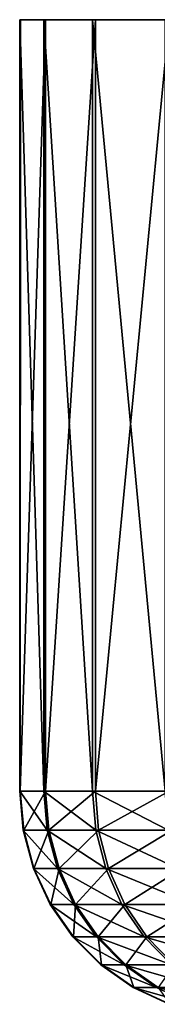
# Model space of a CAD drawing. Header units: metres. Extents: x -150 to 310, y -128 to 84.
# Tile 58 of 256: x -106.47 to -104.96, y 73.25 to 84.1. Entities that reach past the tile are written whole.
import ezdxf

# ---------------------------------------------------------------- set-up
doc = ezdxf.new("R2010")
doc.units = ezdxf.units.M
doc.layers.add('solid_26009703_SW0001', color=7, linetype='CONTINUOUS')

msp = doc.modelspace()

# ---------------------------------------------------------------- linework, layer by layer
at = {"layer": 'solid_26009703_SW0001'}
for points in [[(-106.469139, 75.599998, 1.360455), (-106.468796, 84.099998, 1.362669), (-106.46241, 84.099998, -1.496666)], [(-106.469139, 75.599998, 1.360455), (-106.204117, 75.599998, 4.203042), (-106.468796, 84.099998, 1.362669)], [(-106.462753, 75.599998, -1.494453), (-106.469139, 75.599998, 1.360455), (-106.46241, 84.099998, -1.496666)], [(-106.46241, 84.099998, -1.496666), (-106.468796, 84.099998, 1.362669), (-106.203857, 84.099998, 4.201652)], [(-106.204117, 75.599998, 4.203042), (-106.203857, 84.099998, 4.201652), (-106.468796, 84.099998, 1.362669)], [(-106.462753, 75.599998, -1.494453), (-106.46241, 84.099998, -1.496666), (-106.184776, 84.099998, -4.334435)], [(-106.18502, 75.599998, -4.335826), (-106.462753, 75.599998, -1.494453), (-106.184776, 84.099998, -4.334435)], [(-106.184776, 84.099998, -4.334435), (-106.46241, 84.099998, -1.496666), (-106.203857, 84.099998, 4.201652)], [(-106.204117, 75.599998, 4.203042), (-105.67009, 75.599998, 7.007565), (-106.203857, 84.099998, 4.201652)], [(-106.184776, 84.099998, -4.334435), (-106.203857, 84.099998, 4.201652), (-105.669777, 84.099998, 7.008738)], [(-105.67009, 75.599998, 7.007565), (-105.669777, 84.099998, 7.008738), (-106.203857, 84.099998, 4.201652)], [(-106.18502, 75.599998, -4.335826), (-106.184776, 84.099998, -4.334435), (-105.638145, 84.099998, -7.139105)], [(-105.638458, 75.599998, -7.137934), (-106.18502, 75.599998, -4.335826), (-105.638145, 84.099998, -7.139105)], [(-105.638145, 84.099998, -7.139105), (-106.184776, 84.099998, -4.334435), (-105.669777, 84.099998, 7.008738)], [(-105.67009, 75.599998, 7.007565), (-104.871895, 75.599998, 9.748628), (-105.669777, 84.099998, 7.008738)], [(-105.638145, 84.099998, -7.139105), (-105.669777, 84.099998, 7.008738), (-104.87133, 84.099998, 9.748655)], [(-104.871895, 75.599998, 9.748628), (-104.87133, 84.099998, 9.748655), (-105.669777, 84.099998, 7.008738)], [(-105.638458, 75.599998, -7.137934), (-105.638145, 84.099998, -7.139105), (-104.827454, 84.099998, -9.875425)], [(-104.828018, 75.599998, -9.8754), (-105.638458, 75.599998, -7.137934), (-104.827454, 84.099998, -9.875425)], [(-104.827454, 84.099998, -9.875425), (-105.638145, 84.099998, -7.139105), (-104.87133, 84.099998, 9.748655)], [(-106.16703, 75.168884, 4.197795), (-106.204117, 75.599998, 4.203042), (-106.469139, 75.599998, 1.360455)], [(-106.431725, 75.168884, 1.358756), (-106.469139, 75.599998, 1.360455), (-106.462753, 75.599998, -1.494453)], [(-106.16703, 75.168884, 4.197795), (-106.469139, 75.599998, 1.360455), (-106.431725, 75.168884, 1.358756)], [(-106.425346, 75.168884, -1.492587), (-106.462753, 75.599998, -1.494453), (-106.18502, 75.599998, -4.335826)], [(-106.431725, 75.168884, 1.358756), (-106.462753, 75.599998, -1.494453), (-106.425346, 75.168884, -1.492587)], [(-106.425346, 75.168884, -1.492587), (-106.18502, 75.599998, -4.335826), (-106.147964, 75.168884, -4.330414)], [(-105.633675, 75.168884, 6.998818), (-105.67009, 75.599998, 7.007565), (-106.204117, 75.599998, 4.203042)], [(-105.633675, 75.168884, 6.998818), (-106.204117, 75.599998, 4.203042), (-106.16703, 75.168884, 4.197795)], [(-106.147964, 75.168884, -4.330414), (-106.18502, 75.599998, -4.335826), (-105.638458, 75.599998, -7.137934)], [(-106.147964, 75.168884, -4.330414), (-105.638458, 75.599998, -7.137934), (-105.602081, 75.168884, -7.129024)], [(-104.836472, 75.168884, 9.736458), (-104.871895, 75.599998, 9.748628), (-105.67009, 75.599998, 7.007565)], [(-104.836472, 75.168884, 9.736458), (-105.67009, 75.599998, 7.007565), (-105.633675, 75.168884, 6.998818)], [(-105.602081, 75.168884, -7.129024), (-105.638458, 75.599998, -7.137934), (-104.828018, 75.599998, -9.8754)], [(-105.602081, 75.168884, -7.129024), (-104.828018, 75.599998, -9.8754), (-104.792648, 75.168884, -9.863072)], [(-106.431725, 75.168884, 1.358756), (-106.31942, 74.747414, 1.353658), (-106.055717, 74.747414, 4.182045)], [(-106.431725, 75.168884, 1.358756), (-106.425346, 75.168884, -1.492587), (-106.31942, 74.747414, 1.353658)], [(-106.16703, 75.168884, 4.197795), (-106.431725, 75.168884, 1.358756), (-106.055717, 74.747414, 4.182045)], [(-106.425346, 75.168884, -1.492587), (-106.313065, 74.747414, -1.486987), (-106.31942, 74.747414, 1.353658)], [(-106.425346, 75.168884, -1.492587), (-106.147964, 75.168884, -4.330414), (-106.313065, 74.747414, -1.486987)], [(-106.147964, 75.168884, -4.330414), (-106.03672, 74.747414, -4.314166), (-106.313065, 74.747414, -1.486987)], [(-106.16703, 75.168884, 4.197795), (-106.055717, 74.747414, 4.182045), (-105.524361, 74.747414, 6.972558)], [(-105.633675, 75.168884, 6.998818), (-106.16703, 75.168884, 4.197795), (-105.524361, 74.747414, 6.972558)], [(-106.147964, 75.168884, -4.330414), (-105.602081, 75.168884, -7.129024), (-106.03672, 74.747414, -4.314166)], [(-105.602081, 75.168884, -7.129024), (-105.492889, 74.747414, -7.102275), (-106.03672, 74.747414, -4.314166)], [(-105.633675, 75.168884, 6.998818), (-105.524361, 74.747414, 6.972558), (-104.730148, 74.747414, 9.699926)], [(-104.836472, 75.168884, 9.736458), (-105.633675, 75.168884, 6.998818), (-104.730148, 74.747414, 9.699926)], [(-105.602081, 75.168884, -7.129024), (-104.792648, 75.168884, -9.863072), (-105.492889, 74.747414, -7.102275)], [(-104.792648, 75.168884, -9.863072), (-104.686493, 74.747414, -9.826065), (-105.492889, 74.747414, -7.102275)], [(-106.31942, 74.747414, 1.353658), (-106.135635, 74.351891, 1.345315), (-105.873558, 74.351891, 4.15627)], [(-106.31942, 74.747414, 1.353658), (-106.313065, 74.747414, -1.486987), (-106.135635, 74.351891, 1.345315)], [(-106.055717, 74.747414, 4.182045), (-106.31942, 74.747414, 1.353658), (-105.873558, 74.351891, 4.15627)], [(-106.313065, 74.747414, -1.486987), (-106.129318, 74.351891, -1.477823), (-106.135635, 74.351891, 1.345315)], [(-106.313065, 74.747414, -1.486987), (-106.03672, 74.747414, -4.314166), (-106.129318, 74.351891, -1.477823)], [(-106.03672, 74.747414, -4.314166), (-105.854683, 74.351891, -4.287577), (-106.129318, 74.351891, -1.477823)], [(-106.055717, 74.747414, 4.182045), (-105.873558, 74.351891, 4.15627), (-105.345474, 74.351891, 6.929584)], [(-105.524361, 74.747414, 6.972558), (-106.055717, 74.747414, 4.182045), (-105.345474, 74.351891, 6.929584)], [(-106.03672, 74.747414, -4.314166), (-105.492889, 74.747414, -7.102275), (-105.854683, 74.351891, -4.287577)], [(-105.492889, 74.747414, -7.102275), (-105.314201, 74.351891, -7.058502), (-105.854683, 74.351891, -4.287577)], [(-105.524361, 74.747414, 6.972558), (-105.345474, 74.351891, 6.929584), (-104.55616, 74.351891, 9.640143)], [(-104.730148, 74.747414, 9.699926), (-105.524361, 74.747414, 6.972558), (-104.55616, 74.351891, 9.640143)], [(-105.492889, 74.747414, -7.102275), (-104.686493, 74.747414, -9.826065), (-105.314201, 74.351891, -7.058502)], [(-104.686493, 74.747414, -9.826065), (-104.512772, 74.351891, -9.765505), (-105.314201, 74.351891, -7.058502)], [(-106.135635, 74.351891, 1.345315), (-105.885971, 73.99437, 1.333982), (-105.626106, 73.99437, 4.121255)], [(-106.135635, 74.351891, 1.345315), (-106.129318, 74.351891, -1.477823), (-105.885971, 73.99437, 1.333982)], [(-105.873558, 74.351891, 4.15627), (-106.135635, 74.351891, 1.345315), (-105.626106, 73.99437, 4.121255)], [(-106.129318, 74.351891, -1.477823), (-105.879707, 73.99437, -1.465373), (-105.885971, 73.99437, 1.333982)], [(-106.129318, 74.351891, -1.477823), (-105.854683, 74.351891, -4.287577), (-105.879707, 73.99437, -1.465373)], [(-105.854683, 74.351891, -4.287577), (-105.607384, 73.99437, -4.251456), (-105.879707, 73.99437, -1.465373)], [(-105.873558, 74.351891, 4.15627), (-105.626106, 73.99437, 4.121255), (-105.10247, 73.99437, 6.871206)], [(-105.345474, 74.351891, 6.929584), (-105.873558, 74.351891, 4.15627), (-105.10247, 73.99437, 6.871206)], [(-105.854683, 74.351891, -4.287577), (-105.314201, 74.351891, -7.058502), (-105.607384, 73.99437, -4.251456)], [(-105.314201, 74.351891, -7.058502), (-105.071457, 73.99437, -6.999038), (-105.607384, 73.99437, -4.251456)], [(-105.345474, 74.351891, 6.929584), (-105.10247, 73.99437, 6.871206), (-104.319809, 73.99437, 9.55893)], [(-104.55616, 74.351891, 9.640143), (-105.345474, 74.351891, 6.929584), (-104.319809, 73.99437, 9.55893)], [(-105.314201, 74.351891, -7.058502), (-104.512772, 74.351891, -9.765505), (-105.071457, 73.99437, -6.999038)], [(-104.512772, 74.351891, -9.765505), (-104.276787, 73.99437, -9.683236), (-105.071457, 73.99437, -6.999038)], [(-105.885971, 73.99437, 1.333982), (-105.578026, 73.68573, 1.320003), (-105.320885, 73.68573, 4.078068)], [(-105.885971, 73.99437, 1.333982), (-105.879707, 73.99437, -1.465373), (-105.578026, 73.68573, 1.320003)], [(-105.626106, 73.99437, 4.121255), (-105.885971, 73.99437, 1.333982), (-105.320885, 73.68573, 4.078068)], [(-105.879707, 73.99437, -1.465373), (-105.571831, 73.68573, -1.450017), (-105.578026, 73.68573, 1.320003)], [(-105.879707, 73.99437, -1.465373), (-105.607384, 73.99437, -4.251456), (-105.571831, 73.68573, -1.450017)], [(-105.626106, 73.99437, 4.121255), (-105.320885, 73.68573, 4.078068), (-104.802734, 73.68573, 6.799201)], [(-105.10247, 73.99437, 6.871206), (-105.626106, 73.99437, 4.121255), (-104.802734, 73.68573, 6.799201)], [(-105.607384, 73.99437, -4.251456), (-105.302361, 73.68573, -4.206904), (-105.571831, 73.68573, -1.450017)], [(-105.607384, 73.99437, -4.251456), (-105.071457, 73.99437, -6.999038), (-105.302361, 73.68573, -4.206904)], [(-105.071457, 73.99437, -6.999038), (-104.772049, 73.68573, -6.925694), (-105.302361, 73.68573, -4.206904)], [(-105.10247, 73.99437, 6.871206), (-104.802734, 73.68573, 6.799201), (-104.028275, 73.68573, 9.45876)], [(-104.319809, 73.99437, 9.55893), (-105.10247, 73.99437, 6.871206), (-104.028275, 73.68573, 9.45876)], [(-105.071457, 73.99437, -6.999038), (-104.276787, 73.99437, -9.683236), (-104.772049, 73.68573, -6.925694)], [(-105.578026, 73.68573, 1.320003), (-105.221176, 73.435371, 1.303803), (-104.967194, 73.435371, 4.028021)], [(-105.578026, 73.68573, 1.320003), (-105.571831, 73.68573, -1.450017), (-105.221176, 73.435371, 1.303803)], [(-105.320885, 73.68573, 4.078068), (-105.578026, 73.68573, 1.320003), (-104.967194, 73.435371, 4.028021)], [(-105.571831, 73.68573, -1.450017), (-105.215057, 73.435371, -1.432222), (-105.221176, 73.435371, 1.303803)], [(-105.571831, 73.68573, -1.450017), (-105.302361, 73.68573, -4.206904), (-105.215057, 73.435371, -1.432222)], [(-105.320885, 73.68573, 4.078068), (-104.967194, 73.435371, 4.028021), (-104.455399, 73.435371, 6.715761)], [(-104.802734, 73.68573, 6.799201), (-105.320885, 73.68573, 4.078068), (-104.455399, 73.435371, 6.715761)], [(-105.302361, 73.68573, -4.206904), (-104.948898, 73.435371, -4.155277), (-105.215057, 73.435371, -1.432222)], [(-105.302361, 73.68573, -4.206904), (-104.772049, 73.68573, -6.925694), (-104.948898, 73.435371, -4.155277)], [(-105.221176, 73.435371, 1.303803), (-104.826286, 73.250916, 1.285877), (-104.575798, 73.250916, 3.97264)], [(-105.221176, 73.435371, 1.303803), (-105.215057, 73.435371, -1.432222), (-104.826286, 73.250916, 1.285877)], [(-104.967194, 73.435371, 4.028021), (-105.221176, 73.435371, 1.303803), (-104.575798, 73.250916, 3.97264)], [(-105.215057, 73.435371, -1.432222), (-104.820259, 73.250916, -1.41253), (-104.826286, 73.250916, 1.285877)], [(-105.215057, 73.435371, -1.432222), (-104.948898, 73.435371, -4.155277), (-104.820259, 73.250916, -1.41253)], [(-104.967194, 73.435371, 4.028021), (-104.575798, 73.250916, 3.97264), (-104.071045, 73.250916, 6.623425)], [(-104.455399, 73.435371, 6.715761), (-104.967194, 73.435371, 4.028021), (-104.071045, 73.250916, 6.623425)]]:
    msp.add_3dface(points, dxfattribs=at)

doc.saveas('drawing.dxf')
